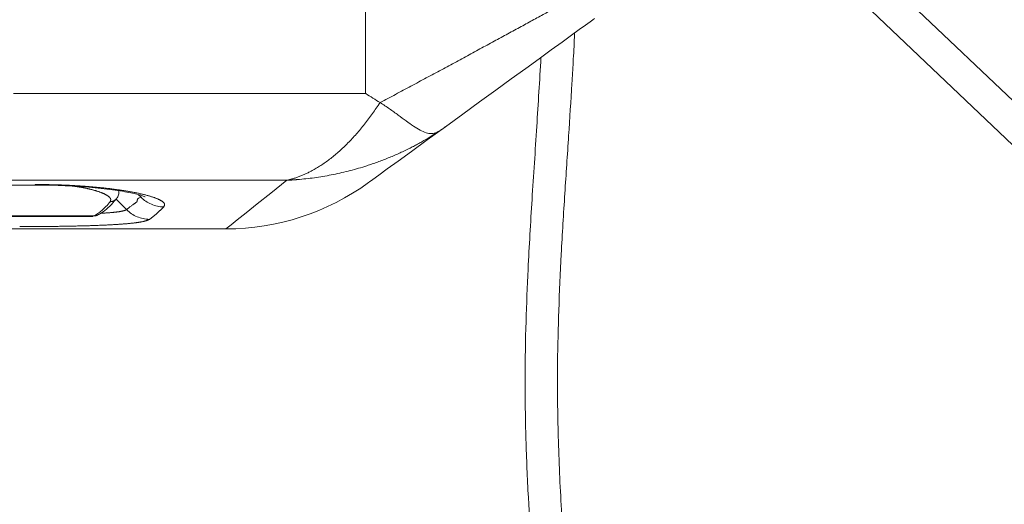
# Model space of a CAD drawing. Header units: millimetres. Extents: x 2 to 601, y 5 to 415.
# Tile 94 of 139: x 476.42 to 488.59, y 188.6 to 194.59. Entities that reach past the tile are written whole.
import ezdxf

# ---------------------------------------------------------------- set-up
doc = ezdxf.new("R2010")
doc.units = ezdxf.units.MM
doc.linetypes.add('PHANTOM', pattern=[12.7, 6.35, -1.27, 1.27, -1.27, 1.27, -1.27])

msp = doc.modelspace()

# ---------------------------------------------------------------- linework, layer by layer
at = {"color": 7, "linetype": 'Continuous', "lineweight": 15}
for p, q in [((485.1588, 196.4114), (508.4876, 174.1696)), ((483.5294, 194.6077), (483.5069, 194.5914)), ((480.8778, 193.5663), (480.8785, 193.5659)), ((464.7076, 192.547), (476.6153, 192.547)), ((477.6483, 192.4551), (477.6495, 192.4763)), ((477.3786, 192.1723), (477.3804, 192.1731)), ((463.679, 192.1581), (477.2824, 192.1581)), ((461.6699, 192.0045), (478.9716, 192.0045))]:
    msp.add_line(p, q, dxfattribs=at)
at = {"color": 7, "linetype": 'PHANTOM', "lineweight": 0}
for p, q in [((485.9533, 196.2065), (508.3319, 174.8707)), ((480.6968, 193.6794), (480.6968, 195.4045)), ((463.6468, 193.6794), (480.6968, 193.6794)), ((479.7237, 192.6061), (463.6468, 192.6061)), ((464.7076, 192.5537), (476.6153, 192.5537)), ((476.6153, 192.547), (476.6153, 192.5537)), ((477.9229, 192.3962), (477.892, 192.4278)), ((477.7451, 192.243), (477.6154, 192.3741)), ((463.6211, 192.1648), (477.3399, 192.1648)), ((477.3289, 192.162), (477.3399, 192.1648)), ((477.3399, 192.1648), (477.3414, 192.1655))]:
    msp.add_line(p, q, dxfattribs=at)
at = {"color": 7, "linetype": 'Continuous', "lineweight": 15, "flags": 128}
for points in [[(483.5069, 194.5914), (483.4721, 194.5661), (483.416, 194.5253), (483.3392, 194.4695), (483.2424, 194.3992), (483.1265, 194.315), (482.9928, 194.2179), (482.8426, 194.1087), (482.6772, 193.9886), (482.4984, 193.8586), (482.3079, 193.7202), (482.1075, 193.5746), (481.8993, 193.4234), (481.6853, 193.2679)], [(481.6853, 193.2679), (481.4601, 193.1043), (481.2652, 192.9626), (481.1005, 192.843), (480.9662, 192.7454), (480.8625, 192.6701), (480.7894, 192.617), (480.7469, 192.5861), (480.735, 192.5774)]]:
    msp.add_lwpolyline(points, dxfattribs=at)
at = {"color": 7, "linetype": 'PHANTOM', "lineweight": 0, "flags": 128}
msp.add_lwpolyline([(478.9716, 192.0045), (478.9717, 192.0045), (478.9884, 192.0179), (479.0355, 192.0555), (479.1128, 192.1174), (479.2204, 192.2035), (479.3582, 192.3137), (479.526, 192.4479), (479.7237, 192.6061)], dxfattribs=at)
at = {"color": 7, "linetype": 'Continuous', "lineweight": 15}
msp.add_arc((478.9716, 195.0045), 3, 270.09172, 306, dxfattribs=at)
at = {"color": 7, "linetype": 'PHANTOM', "lineweight": 0}
for centre, radius, start, end in [((477.5427, 192.438), 0.0968, 268.42178, 321.94058), ((478.2098, 192.6799), 0.4035, 224.67182, 268.95031), ((477.3408, 192.2626), 0.0979, 269.48769, 292.68289), ((477.3423, 192.2636), 0.0981, 269.51451, 295.77413), ((478.0312, 192.5234), 0.4006, 224.42336, 269.32742)]:
    msp.add_arc(centre, radius, start, end, dxfattribs=at)
msp.add_ellipse((478.1491, 206.138), major_axis=(0.933, 13.9995), ratio=0.1240945, start_param=3.2124874, end_param=3.3204536, dxfattribs=at)
for points, knots in [([(480.8785, 193.5659), (481.0059, 193.634), (481.2609, 193.7706), (481.6374, 193.9732), (482.004, 194.1712), (482.3549, 194.3616), (482.685, 194.5412), (482.9786, 194.7015), (483.2313, 194.8399), (483.4429, 194.9561), (483.624, 195.0557), (483.7651, 195.1334), (483.8093, 195.1578), (483.8314, 195.1699)], [0, 0, 0, 0, 0.0922592, 0.1848081, 0.2770465, 0.3696224, 0.4625262, 0.5550283, 0.6389879, 0.7232721, 0.8071516, 0.9035904, 1, 1, 1, 1]), ([(479.7237, 192.6061), (479.7244, 192.6063), (479.7788, 192.6181), (479.8871, 192.6509), (480.0682, 192.7357), (480.2678, 192.8687), (480.482, 193.0608), (480.6884, 193.2934), (480.8147, 193.4754), (480.8778, 193.5663)], [0, 0, 0, 0, 0.0017142, 0.1338766, 0.2660337, 0.4491801, 0.6322471, 0.816215, 1, 1, 1, 1]), ([(481.6445, 193.239), (481.579, 193.1956), (481.4478, 193.1087), (481.2239, 192.9884), (480.9794, 192.878), (480.668, 192.7652), (480.3017, 192.6698), (479.9837, 192.6235), (479.7949, 192.6098), (479.7432, 192.607), (479.7288, 192.6063), (479.7249, 192.6062), (479.7237, 192.6061)], [0, 0, 0, 0, 0.1156649, 0.2314499, 0.36781, 0.5042326, 0.7127149, 0.9212795, 0.9785541, 0.9940958, 0.9982988, 1, 1, 1, 1]), ([(476.6153, 192.5537), (476.7068, 192.5528), (476.8898, 192.5511), (477.1568, 192.5381), (477.4078, 192.5177), (477.6358, 192.4906), (477.833, 192.4582), (477.9941, 192.4222), (478.1139, 192.3842), (478.189, 192.3464), (478.2222, 192.3099), (478.209, 192.2876), (478.2025, 192.2765)], [0, 0, 0, 0, 0.101806, 0.2036106, 0.3056535, 0.4076928, 0.5091352, 0.6105727, 0.7104696, 0.8103609, 0.9051814, 1, 1, 1, 1]), ([(477.54, 192.3412), (477.5445, 192.3504), (477.5537, 192.3689), (477.5334, 192.3989), (477.4884, 192.4297), (477.4183, 192.4599), (477.3239, 192.4887), (477.2148, 192.514), (477.1295, 192.5271), (477.0897, 192.5333)], [0, 0, 0, 0, 0.1432725, 0.2906526, 0.4337831, 0.5809939, 0.7242076, 0.871578, 1, 1, 1, 1]), ([(477.7451, 192.243), (477.7451, 192.243), (477.7451, 192.243), (477.8125, 192.3016), (477.8921, 192.3476), (477.867, 192.3822), (477.9229, 192.3962), (477.9229, 192.3962)], [0, 0, 0, 0, 0.00000413, 0.47785379, 0.73893459, 0.99999536, 1, 1, 1, 1]), ([(477.4254, 192.1979), (477.4616, 192.2), (477.5448, 192.2047), (477.6382, 192.2149), (477.7118, 192.2277), (477.734, 192.2379), (477.7451, 192.243)], [0, 0, 0, 0, 0.2134541, 0.4901269, 0.7450718, 1, 1, 1, 1]), ([(478.2025, 192.2765), (478.1868, 192.2608), (478.1554, 192.2295), (478.0963, 192.1759), (478.0539, 192.1437), (478.0265, 192.1229)], [0, 0, 0, 0, 0.26108342, 0.52216829, 1, 1, 1, 1]), ([(478.0265, 192.1229), (478.0133, 192.1163), (477.987, 192.103), (477.8998, 192.0857), (477.7751, 192.0706), (477.6101, 192.0581), (477.4119, 192.0484), (477.185, 192.0412), (476.9352, 192.0365), (476.678, 192.0337), (476.5051, 192.0334), (476.4229, 192.0333)], [0, 0, 0, 0, 0.10387685, 0.20775674, 0.32035974, 0.43296915, 0.54721675, 0.66147004, 0.77795209, 0.89443555, 1, 1, 1, 1])]:
    msp.add_open_spline(points, degree=3, knots=knots, dxfattribs=at)
at = {"color": 7, "linetype": 'Continuous', "lineweight": 15}
for points, knots in [([(483.5475, 183.951), (483.541, 184.0082), (483.5185, 184.209), (483.4834, 184.5286), (483.4447, 184.8851), (483.4137, 185.1755), (483.3875, 185.4252), (483.3632, 185.6602), (483.339, 185.8984), (483.2724, 186.5698), (483.1898, 187.4667), (483.1122, 188.585), (483.0737, 189.4779), (483.0663, 190.2806), (483.0842, 191.0135), (483.116, 191.7107), (483.1597, 192.4307), (483.2066, 193.1338), (483.2414, 193.6747), (483.2648, 194.0815), (483.2763, 194.2911), (483.2817, 194.4124), (483.2825, 194.4301)], [0, 0, 0, 0, 0.0164523, 0.0576824, 0.0918092, 0.1188412, 0.1410755, 0.1635031, 0.1862977, 0.2094593, 0.3561431, 0.4434653, 0.529532, 0.6112857, 0.6726267, 0.7388532, 0.8105477, 0.8786037, 0.9400466, 0.9653313, 0.9949356, 1, 1, 1, 1]), ([(482.8659, 194.1232), (482.8491, 193.8396), (482.8145, 193.2542), (482.755, 192.3824), (482.7083, 191.5779), (482.6784, 190.8419), (482.6661, 190.1405), (482.6769, 189.4151), (482.7067, 188.7069), (482.7406, 188.1626), (482.7703, 187.7546), (482.7953, 187.4382), (482.8269, 187.0648), (482.8663, 186.6278), (482.9137, 186.1309), (482.9694, 185.575), (483.0339, 184.9611), (483.0953, 184.3956), (483.1357, 184.0349), (483.1509, 183.899)], [0, 0, 0, 0, 0.0831182, 0.1716171, 0.2557408, 0.3189362, 0.3871709, 0.4610164, 0.5311961, 0.5945953, 0.6206197, 0.6509106, 0.6874698, 0.7302799, 0.7793228, 0.8335476, 0.8937683, 0.9599827, 1, 1, 1, 1]), ([(480.6968, 193.6794), (480.6977, 193.6788), (480.7581, 193.641), (480.8185, 193.6033), (480.8778, 193.5663)], [0, 0, 0, 0, 0.0162701, 1, 1, 1, 1]), ([(480.8785, 193.5659), (480.9175, 193.5406), (480.9954, 193.4901), (481.137, 193.3846), (481.2651, 193.2896), (481.3734, 193.2227), (481.4479, 193.1897), (481.5135, 193.1788), (481.5724, 193.1936), (481.6176, 193.2205), (481.6413, 193.2368), (481.6445, 193.239)], [0, 0, 0, 0, 0.112445, 0.2249348, 0.4487806, 0.5639929, 0.6792044, 0.7959248, 0.9122276, 0.9880306, 1, 1, 1, 1]), ([(481.6445, 193.239), (481.6526, 193.2446), (481.6656, 193.2536), (481.679, 193.2633), (481.6845, 193.2673), (481.6853, 193.2679)], [0, 0, 0, 0, 0.5906298, 0.9436313, 1, 1, 1, 1]), ([(476.6153, 192.5467), (476.6652, 192.5465), (476.7748, 192.5462), (476.9424, 192.5411), (477.1143, 192.5327), (477.2783, 192.5207), (477.4318, 192.5059), (477.5716, 192.4888), (477.6951, 192.4699), (477.7961, 192.451), (477.8766, 192.4328), (477.932, 192.4171), (477.9628, 192.4067), (477.9753, 192.4008), (477.9727, 192.4022), (477.9724, 192.4024)], [0, 0, 0, 0, 0.0778198, 0.1708927, 0.2643514, 0.3563195, 0.4487032, 0.540394, 0.6293052, 0.7184685, 0.7940688, 0.8738498, 0.937949, 0.9928295, 1, 1, 1, 1]), ([(477.6174, 192.3794), (477.6233, 192.3866), (477.6384, 192.4055), (477.65, 192.436), (477.6476, 192.4542), (477.6474, 192.4559)], [0, 0, 0, 0, 0.36428761, 0.94044399, 1, 1, 1, 1]), ([(477.385, 192.1752), (477.401, 192.1837), (477.4458, 192.2075), (477.5162, 192.2634), (477.5769, 192.3264), (477.611, 192.3685), (477.6183, 192.3776)], [0, 0, 0, 0, 0.1922481, 0.5376197, 0.9007903, 1, 1, 1, 1]), ([(477.2824, 192.1588), (477.2973, 192.1586), (477.3173, 192.1584), (477.3266, 192.1613), (477.3289, 192.162)], [0, 0, 0, 0, 0.7463689, 1, 1, 1, 1])]:
    msp.add_open_spline(points, degree=3, knots=knots, dxfattribs=at)

doc.saveas('drawing.dxf')
